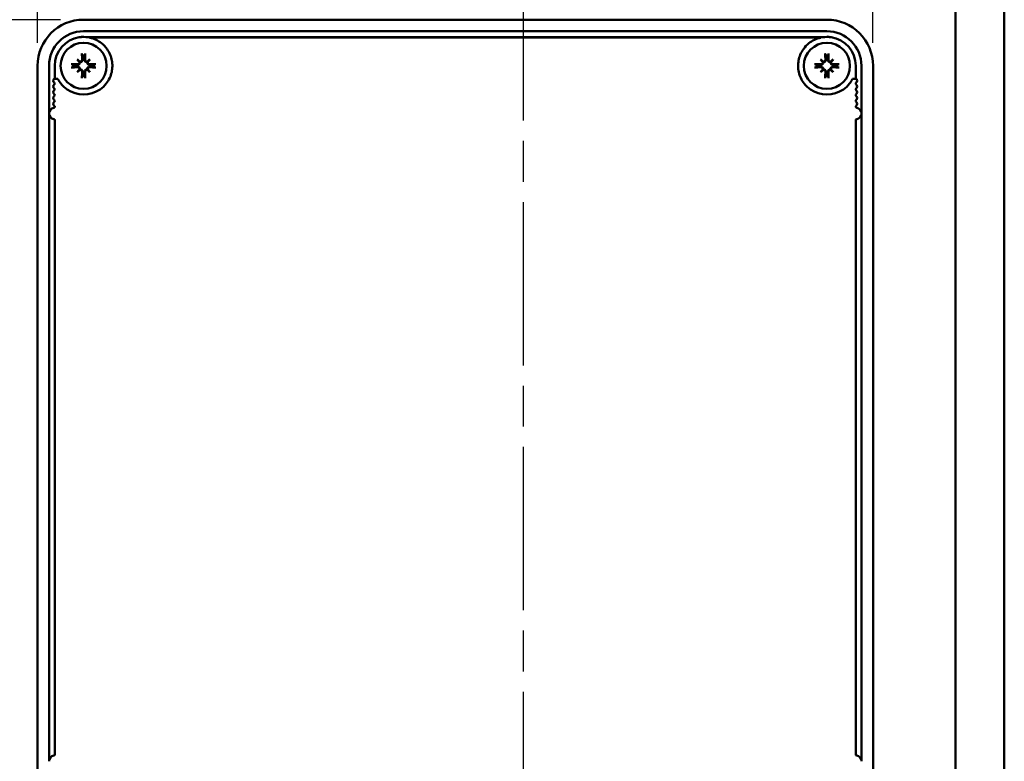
# Model space of a CAD drawing. Header units: millimetres. Extents: x 0 to 2970, y 0 to 2100.
# Tile 7 of 22: x 995 to 1166, y 604 to 733. Entities that reach past the tile are written whole.
import ezdxf

# ---------------------------------------------------------------- set-up
doc = ezdxf.new("R2010")
doc.units = ezdxf.units.MM
doc.header["$LTSCALE"] = 5
doc.linetypes.add('CHAIN', pattern=[0.3543, 0.2362, -0.0295, 0.0591, -0.0295])
for name, color, linetype, lineweight in [('Bemaßung (ISO)', 7, 'Continuous', 25), ('Mittellinie (ISO)', 7, 'Continuous', 25), ('Sichtbar (ISO)', 7, 'Continuous', 50)]:
    doc.layers.add(name, color=color, linetype=linetype, lineweight=lineweight)
doc.styles.add('Notiztext (DIN)', font='isocpeur.ttf')
doc.dimstyles.new('Standard (DIN)', dxfattribs={"dimscale": 5, "dimtxt": 3.5, "dimasz": 2.5, "dimexe": 3.175, "dimexo": 0.8, "dimgap": 0.8, "dimtad": 1, "dimrnd": 1e-08, "dimzin": 0, "dimtxsty": 'Notiztext (DIN)', "dimcen": 0.09, "dimdle": 10, "dimclrd": 256, "dimclre": 256, "dimclrt": 256, "dimadec": 0, "dimazin": 0, "dimtfac": 1, "dimtmove": 0, "dimatfit": 3, "dimfxl": 1, "dimtolj": 1, "dimtzin": 0, "dimlwd": -1, "dimlwe": -1, "dimarcsym": 0})

# ---------------------------------------------------------------- blocks, each defined once
blk = doc.blocks.new('*D16')
at = {"layer": 'Bemaßung (ISO)'}
for p, q in [((998.5, 728.78), (998.5, 790.66)), ((1143.5, 728.78), (1143.5, 790.66)), ((1011, 774.78), (1131, 774.78))]:
    blk.add_line(p, q, dxfattribs=at)
for points in [[(1011, 776.87), (1011, 772.7), (998.5, 774.78)], [(1131, 776.87), (1131, 772.7), (1143.5, 774.78)]]:
    blk.add_solid(points, dxfattribs=at)
at = {"layer": 'Defpoints', "color": 0}
for p in [(1143.5, 774.78), (998.5, 724.78), (1143.5, 724.78)]:
    blk.add_point(p, dxfattribs=at)
at = {"layer": 'Bemaßung (ISO)', "insert": (1039.94, 799.78), "char_height": 17.5, "attachment_point": 1, "style": 'Notiztext (DIN)'}
blk.add_mtext('\\A1;145,00', dxfattribs=at)
blk = doc.blocks.new('*D17')
at = {"layer": 'Bemaßung (ISO)'}
for p, q in [((1002.5, 732.78), (940.63, 732.78)), ((956.5, 720.28), (956.5, 600.28)), ((1002.5, 587.78), (940.63, 587.78))]:
    blk.add_line(p, q, dxfattribs=at)
for points in [[(954.42, 720.28), (958.59, 720.28), (956.5, 732.78)], [(954.42, 600.28), (958.59, 600.28), (956.5, 587.78)]]:
    blk.add_solid(points, dxfattribs=at)
at = {"layer": 'Defpoints', "color": 0}
for p in [(1006.5, 732.78), (956.5, 587.78), (1006.5, 587.78)]:
    blk.add_point(p, dxfattribs=at)
at = {"layer": 'Bemaßung (ISO)', "insert": (931.5, 629.22), "char_height": 17.5, "attachment_point": 1, "rotation": 90, "style": 'Notiztext (DIN)'}
blk.add_mtext('\\A1;145,00', dxfattribs=at)
blk = doc.blocks.new('*D18')
at = {"layer": 'Bemaßung (ISO)'}
for p, q in [((1002.5, 732.78), (866.88, 732.78)), ((882.75, 720.28), (882.75, 547.98)), ((1018.75, 535.48), (866.88, 535.48))]:
    blk.add_line(p, q, dxfattribs=at)
for points in [[(880.67, 720.28), (884.84, 720.28), (882.75, 732.78)], [(880.67, 547.98), (884.84, 547.98), (882.75, 535.48)]]:
    blk.add_solid(points, dxfattribs=at)
at = {"layer": 'Defpoints', "color": 0}
for p in [(1006.5, 732.78), (882.75, 535.48), (1022.75, 535.48)]:
    blk.add_point(p, dxfattribs=at)
at = {"layer": 'Bemaßung (ISO)', "insert": (857.75, 603.95), "char_height": 17.5, "attachment_point": 1, "rotation": 90, "style": 'Notiztext (DIN)'}
blk.add_mtext('\\A1;197,30', dxfattribs=at)

msp = doc.modelspace()

# ---------------------------------------------------------------- linework, layer by layer
at = {"layer": 'Mittellinie (ISO)', "linetype": 'CHAIN', "ltscale": 23.990969}
msp.add_line((1082.821, 247.784), (1082.821, 1772.784), dxfattribs=at)
at = {"layer": 'Sichtbar (ISO)'}
for p, q in [((1157.821, 354.496), (1157.821, 1395.284)), ((1166.291, 1185.447), (1166.291, 385.447)), ((1006.503, 732.784), (1135.503, 732.784)), ((1006.503, 730.784), (1135.503, 730.784)), ((1134.763, 729.729), (1007.243, 729.729)), ((1007.595, 729.664), (1134.411, 729.664)), ((998.503, 595.784), (998.503, 724.784)), ((1000.503, 722.525), (1000.503, 724.784)), ((1001.503, 724.784), (1001.503, 722.525)), ((1005.398, 725.889), (1005.779, 725.508)), ((1005.779, 725.508), (1005.887, 725.4)), ((1007.227, 725.508), (1007.119, 725.4)), ((1007.608, 725.889), (1007.227, 725.508)), ((1134.398, 725.889), (1134.779, 725.508)), ((1134.779, 725.508), (1134.887, 725.4)), ((1136.227, 725.508), (1136.119, 725.4)), ((1136.608, 725.889), (1136.227, 725.508)), ((1140.503, 722.525), (1140.503, 724.784)), ((1141.503, 724.784), (1141.503, 722.525)), ((1143.503, 724.784), (1143.503, 595.784)), ((1005.398, 723.68), (1005.779, 724.06)), ((1005.779, 724.06), (1005.887, 724.169)), ((1007.227, 724.06), (1007.119, 724.169)), ((1007.608, 723.68), (1007.227, 724.06)), ((1134.398, 723.68), (1134.779, 724.06)), ((1134.779, 724.06), (1134.887, 724.169)), ((1136.227, 724.06), (1136.119, 724.169)), ((1136.608, 723.68), (1136.227, 724.06)), ((1000.503, 716.508), (1000.503, 722.525)), ((1001.503, 722.525), (1001.414, 722.525)), ((1001.503, 722.525), (1002.043, 722.525)), ((1139.963, 722.525), (1140.503, 722.525)), ((1140.593, 722.525), (1140.503, 722.525)), ((1141.503, 722.525), (1141.503, 716.508)), ((1000.503, 604.06), (1000.503, 716.508)), ((1141.503, 716.508), (1141.503, 604.06)), ((1001.503, 715.325), (1001.503, 605.244)), ((1140.503, 605.244), (1140.503, 715.325))]:
    msp.add_line(p, q, dxfattribs=at)
for centre in [(1006.503, 724.784), (1135.503, 724.784)]:
    msp.add_circle(centre, 4, dxfattribs=at)
for centre, radius, start, end in [((1006.503, 724.784), 8, 90, 180), ((1135.503, 724.784), 8, 0, 90), ((1006.503, 724.784), 6, 90, 180), ((1006.503, 724.784), 5, 98.51542, 180), ((1006.503, 724.784), 5, 81.48462, 98.51542), ((1006.503, 724.784), 5, 51.39266, 77.38584), ((1135.503, 724.784), 5, 102.61416, 128.60734), ((1135.503, 724.784), 5, 81.48463, 98.51538), ((1135.503, 724.784), 6, 0, 90), ((1135.503, 724.784), 5, 0, 81.48463), ((1006.503, 724.784), 5, 35.55193, 51.39266), ((1135.503, 724.784), 5, 128.60734, 144.44833), ((1006.503, 724.784), 1.8, 82.76872, 97.23128), ((1006.503, 724.784), 5, 22.42294, 35.55193), ((1006.503, 724.784), 5, 10.45368, 22.42294), ((1135.503, 724.784), 5, 157.57706, 169.54632), ((1135.503, 724.784), 5, 144.44833, 157.57706), ((1135.503, 724.784), 1.8, 82.76872, 97.23128), ((1006.503, 724.784), 1.8, 172.76872, 187.23128), ((1006.503, 724.784), 1.8, 352.76872, 7.23128), ((1006.503, 724.784), 5, 347.37556, 358.93656), ((1006.503, 724.784), 5, 358.93656, 10.45368), ((1135.503, 724.784), 5, 169.54632, 181.06344), ((1135.503, 724.784), 5, 181.06344, 192.62444), ((1135.503, 724.784), 1.8, 172.76872, 187.23128), ((1135.503, 724.784), 1.8, 352.76872, 7.23128), ((1006.503, 724.784), 1.8, 262.76872, 277.23128), ((1006.503, 724.784), 5, 335.25633, 347.37556), ((1135.503, 724.784), 5, 192.62444, 204.74367), ((1135.503, 724.784), 1.8, 262.76872, 277.23128), ((1001.635, 722.192), 0.4, 123.55731, 236.44269), ((1001.635, 721.192), 0.4, 123.55731, 236.44269), ((1001.303, 721.692), 0.2, 303.55731, 56.44269), ((1006.503, 724.784), 5, 206.86519, 218.21102), ((1006.503, 724.784), 5, 218.21102, 234.94085), ((1006.503, 724.784), 5, 305.05915, 321.78898), ((1006.503, 724.784), 5, 321.78898, 335.25633), ((1135.503, 724.784), 5, 204.74367, 218.21102), ((1135.503, 724.784), 5, 218.21102, 234.94085), ((1135.503, 724.784), 5, 305.05915, 321.78898), ((1135.503, 724.784), 5, 321.78898, 333.13481), ((1140.703, 721.692), 0.2, 123.55731, 236.44269), ((1140.371, 722.192), 0.4, 303.55731, 56.44269), ((1140.371, 721.192), 0.4, 303.55731, 56.44269), ((1001.635, 720.192), 0.4, 123.55731, 236.44269), ((1001.635, 719.192), 0.4, 123.55731, 236.44269), ((1001.303, 720.692), 0.2, 303.55731, 56.44269), ((1001.303, 719.692), 0.2, 303.55731, 56.44269), ((1006.503, 724.784), 5, 234.94085, 305.05915), ((1135.503, 724.784), 5, 234.94085, 305.05915), ((1140.703, 720.692), 0.2, 123.55731, 236.44269), ((1140.703, 719.692), 0.2, 123.55731, 236.44269), ((1140.371, 720.192), 0.4, 303.55731, 56.44269), ((1140.371, 719.192), 0.4, 303.55731, 56.44269), ((1001.635, 718.192), 0.4, 123.55731, 236.44269), ((1001.303, 717.692), 0.2, 279.59407, 56.44269), ((1001.303, 718.692), 0.2, 303.55731, 56.44269), ((1140.703, 718.692), 0.2, 123.55731, 236.44269), ((1140.703, 717.692), 0.2, 123.55731, 260.40593), ((1140.371, 718.192), 0.4, 303.55731, 56.44269), ((1001.503, 716.508), 1, 99.59407, 180), ((1001.503, 716.508), 1, 180, 260.40593), ((1140.503, 716.508), 1, 0, 80.40593), ((1140.503, 716.508), 1, 279.59407, 0), ((1001.303, 715.325), 0.2, 0, 80.40593), ((1140.703, 715.325), 0.2, 99.59407, 180), ((1001.503, 604.06), 1, 99.59407, 180), ((1001.303, 605.244), 0.2, 279.59407, 0), ((1140.703, 605.244), 0.2, 180, 260.40593), ((1140.503, 604.06), 1, 0, 80.40593)]:
    msp.add_arc(centre, radius, start, end, dxfattribs=at)
for centre, major_axis, ratio, start_param, end_param in [((1006.828, 724.8), (0.295, -6.184), 0.0871557, 4.3582079, 4.5355836), ((1006.178, 724.8), (0.295, 6.184), 0.0871557, 4.8891944, 5.06657), ((1135.828, 724.8), (0.295, -6.184), 0.0871557, 4.3582079, 4.5355836), ((1135.178, 724.8), (0.295, 6.184), 0.0871557, 4.8891944, 5.06657), ((1006.488, 724.46), (-6.184, 0.295), 0.0871557, 4.8891944, 5.06657), ((1006.488, 725.109), (6.184, 0.295), 0.0871557, 4.3582079, 4.5355836), ((1007.206, 725.416), (-4.093, 4.557), 0.1736482, 1.3132866, 1.410652), ((1005.872, 724.081), (4.557, -4.093), 0.1736482, 1.7309406, 1.8283061), ((1005.536, 725.465), (-0.192, -0.172), 0.8682238, 2.2356333, 2.5189779), ((1005.822, 725.751), (-0.172, -0.192), 0.8682238, 0.6226148, 0.9059594), ((1007.134, 724.081), (4.557, 4.093), 0.1736482, 1.3132866, 1.410652), ((1007.184, 725.751), (-0.172, 0.192), 0.8682238, 2.2356333, 2.5189779), ((1007.47, 725.465), (-0.192, 0.172), 0.8682238, 0.6226148, 0.9059594), ((1005.8, 725.416), (-4.093, -4.557), 0.1736482, 1.7309406, 1.8283061), ((1006.519, 724.46), (-6.184, -0.295), 0.0871557, 4.3582079, 4.5355836), ((1006.519, 725.109), (6.184, -0.295), 0.0871557, 4.8891944, 5.06657), ((1135.488, 724.46), (-6.184, 0.295), 0.0871557, 4.8891944, 5.06657), ((1135.488, 725.109), (6.184, 0.295), 0.0871557, 4.3582079, 4.5355836), ((1136.206, 725.416), (-4.093, 4.557), 0.1736482, 1.3132866, 1.410652), ((1134.872, 724.081), (4.557, -4.093), 0.1736482, 1.7309406, 1.8283061), ((1134.536, 725.465), (-0.192, -0.172), 0.8682238, 2.2356333, 2.5189779), ((1134.822, 725.751), (-0.172, -0.192), 0.8682238, 0.6226148, 0.9059594), ((1136.134, 724.081), (4.557, 4.093), 0.1736482, 1.3132866, 1.410652), ((1136.184, 725.751), (-0.172, 0.192), 0.8682238, 2.2356333, 2.5189779), ((1136.47, 725.465), (-0.192, 0.172), 0.8682238, 0.6226148, 0.9059594), ((1134.8, 725.416), (-4.093, -4.557), 0.1736482, 1.7309406, 1.8283061), ((1135.519, 724.46), (-6.184, -0.295), 0.0871557, 4.3582079, 4.5355836), ((1135.519, 725.109), (6.184, -0.295), 0.0871557, 4.8891944, 5.06657), ((1007.206, 724.153), (4.093, 4.557), 0.1736482, 1.7309406, 1.8283061), ((1005.872, 725.487), (-4.557, -4.093), 0.1736482, 1.3132866, 1.410652), ((1005.536, 724.103), (0.192, -0.172), 0.8682238, 0.6226148, 0.9059594), ((1005.822, 723.818), (0.172, -0.192), 0.8682238, 2.2356333, 2.5189779), ((1006.828, 724.769), (-0.295, -6.184), 0.0871557, 4.8891944, 5.06657), ((1006.178, 724.769), (-0.295, 6.184), 0.0871557, 4.3582079, 4.5355836), ((1007.184, 723.818), (0.172, 0.192), 0.8682238, 0.6226148, 0.9059594), ((1007.134, 725.487), (-4.557, 4.093), 0.1736482, 1.7309406, 1.8283061), ((1007.47, 724.103), (0.192, 0.172), 0.8682238, 2.2356333, 2.5189779), ((1005.8, 724.153), (4.093, -4.557), 0.1736482, 1.3132866, 1.410652), ((1136.206, 724.153), (4.093, 4.557), 0.1736482, 1.7309406, 1.8283061), ((1134.872, 725.487), (-4.557, -4.093), 0.1736482, 1.3132866, 1.410652), ((1134.536, 724.103), (0.192, -0.172), 0.8682238, 0.6226148, 0.9059594), ((1134.822, 723.818), (0.172, -0.192), 0.8682238, 2.2356333, 2.5189779), ((1135.828, 724.769), (-0.295, -6.184), 0.0871557, 4.8891944, 5.06657), ((1135.178, 724.769), (-0.295, 6.184), 0.0871557, 4.3582079, 4.5355836), ((1136.184, 723.818), (0.172, 0.192), 0.8682238, 0.6226148, 0.9059594), ((1136.134, 725.487), (-4.557, 4.093), 0.1736482, 1.7309406, 1.8283061), ((1136.47, 724.103), (0.192, 0.172), 0.8682238, 2.2356333, 2.5189779), ((1134.8, 724.153), (4.093, -4.557), 0.1736482, 1.3132866, 1.410652)]:
    msp.add_ellipse(centre, major_axis=major_axis, ratio=ratio, start_param=start_param, end_param=end_param, dxfattribs=at)
for points in [[(1006.503, 729.842), (1006.256, 729.812), (1006.008, 729.773), (1005.763, 729.729)], [(1136.243, 729.729), (1135.989, 729.772), (1135.736, 729.814), (1135.503, 729.842)]]:
    msp.add_open_spline(points, degree=3, dxfattribs=at)
for points, knots in [([(1006.233, 726.762), (1006.232, 726.768), (1006.23, 726.777), (1006.227, 726.797), (1006.226, 726.812), (1006.223, 726.841), (1006.222, 726.86), (1006.221, 726.89), (1006.22, 726.907), (1006.22, 726.921)], [0.043664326, 0.043664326, 0.043664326, 0.043664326, 0.047536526, 0.047536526, 0.052273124, 0.052273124, 0.057028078, 0.057028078, 0.061313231, 0.061313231, 0.061313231, 0.061313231]), ([(1006.786, 726.921), (1006.786, 726.907), (1006.786, 726.89), (1006.784, 726.86), (1006.783, 726.841), (1006.78, 726.812), (1006.779, 726.797), (1006.776, 726.777), (1006.775, 726.768), (1006.773, 726.762)], [0.014782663, 0.014782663, 0.014782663, 0.014782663, 0.019067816, 0.019067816, 0.023822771, 0.023822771, 0.028559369, 0.028559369, 0.032431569, 0.032431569, 0.032431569, 0.032431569]), ([(1135.233, 726.762), (1135.232, 726.768), (1135.23, 726.777), (1135.227, 726.797), (1135.226, 726.812), (1135.223, 726.841), (1135.222, 726.86), (1135.221, 726.89), (1135.22, 726.907), (1135.22, 726.921)], [0.043664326, 0.043664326, 0.043664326, 0.043664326, 0.047536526, 0.047536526, 0.052273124, 0.052273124, 0.057028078, 0.057028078, 0.061313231, 0.061313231, 0.061313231, 0.061313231]), ([(1135.786, 726.921), (1135.786, 726.907), (1135.786, 726.89), (1135.784, 726.86), (1135.783, 726.841), (1135.78, 726.812), (1135.779, 726.797), (1135.776, 726.777), (1135.775, 726.768), (1135.773, 726.762)], [0.014782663, 0.014782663, 0.014782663, 0.014782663, 0.019067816, 0.019067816, 0.023822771, 0.023822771, 0.028559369, 0.028559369, 0.032431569, 0.032431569, 0.032431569, 0.032431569]), ([(1004.367, 725.068), (1004.381, 725.067), (1004.397, 725.067), (1004.427, 725.065), (1004.446, 725.064), (1004.475, 725.062), (1004.491, 725.06), (1004.511, 725.057), (1004.519, 725.056), (1004.526, 725.054)], [0.014782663, 0.014782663, 0.014782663, 0.014782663, 0.019067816, 0.019067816, 0.023822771, 0.023822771, 0.028559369, 0.028559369, 0.032431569, 0.032431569, 0.032431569, 0.032431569]), ([(1005.887, 725.4), (1005.887, 725.399), (1005.887, 725.399), (1005.89, 725.36), (1005.888, 725.318), (1005.87, 725.235), (1005.855, 725.195), (1005.815, 725.124), (1005.788, 725.089), (1005.727, 725.031), (1005.692, 725.007), (1005.62, 724.97), (1005.575, 724.955), (1005.493, 724.942), (1005.456, 724.941), (1005.42, 724.944)], [0.199871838, 0.199871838, 0.199871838, 0.199871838, 0.200114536, 0.200114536, 0.212302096, 0.212302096, 0.224489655, 0.224489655, 0.236677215, 0.236677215, 0.248864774, 0.248864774, 0.263066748, 0.263066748, 0.274729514, 0.274729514, 0.274729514, 0.274729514]), ([(1005.42, 724.624), (1005.456, 724.627), (1005.493, 724.627), (1005.575, 724.613), (1005.62, 724.599), (1005.692, 724.561), (1005.727, 724.538), (1005.788, 724.479), (1005.815, 724.445), (1005.855, 724.374), (1005.87, 724.333), (1005.888, 724.25), (1005.89, 724.208), (1005.887, 724.17), (1005.887, 724.169), (1005.887, 724.169)], [0.174249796, 0.174249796, 0.174249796, 0.174249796, 0.185912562, 0.185912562, 0.200114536, 0.200114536, 0.212302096, 0.212302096, 0.224489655, 0.224489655, 0.236677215, 0.236677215, 0.248864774, 0.248864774, 0.249107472, 0.249107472, 0.249107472, 0.249107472]), ([(1005.772, 725.441), (1005.776, 725.42), (1005.777, 725.399), (1005.777, 725.337), (1005.768, 725.293), (1005.734, 725.21), (1005.708, 725.173), (1005.649, 725.113), (1005.611, 725.087), (1005.529, 725.052), (1005.484, 725.043), (1005.437, 725.042), (1005.431, 725.042), (1005.425, 725.042)], [0.019733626, 0.019733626, 0.019733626, 0.019733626, 0.025814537, 0.025814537, 0.038401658, 0.038401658, 0.05098878, 0.05098878, 0.063694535, 0.063694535, 0.076400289, 0.076400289, 0.078139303, 0.078139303, 0.078139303, 0.078139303]), ([(1005.425, 724.526), (1005.467, 724.528), (1005.513, 724.521), (1005.597, 724.49), (1005.636, 724.465), (1005.698, 724.408), (1005.726, 724.371), (1005.764, 724.291), (1005.774, 724.246), (1005.778, 724.18), (1005.777, 724.154), (1005.772, 724.128)], [0, 0, 0, 0, 0.012819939, 0.012819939, 0.025639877, 0.025639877, 0.038241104, 0.038241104, 0.050842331, 0.050842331, 0.058344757, 0.058344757, 0.058344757, 0.058344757]), ([(1006.245, 725.862), (1006.247, 725.82), (1006.24, 725.775), (1006.208, 725.69), (1006.184, 725.651), (1006.126, 725.589), (1006.09, 725.562), (1006.009, 725.524), (1005.965, 725.513), (1005.898, 725.509), (1005.872, 725.511), (1005.847, 725.515)], [0, 0, 0, 0, 0.012819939, 0.012819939, 0.025639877, 0.025639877, 0.038241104, 0.038241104, 0.050842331, 0.050842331, 0.058344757, 0.058344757, 0.058344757, 0.058344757]), ([(1006.343, 725.867), (1006.346, 725.832), (1006.345, 725.794), (1006.332, 725.712), (1006.317, 725.668), (1006.28, 725.595), (1006.256, 725.56), (1006.198, 725.499), (1006.164, 725.472), (1006.093, 725.433), (1006.052, 725.417), (1005.969, 725.399), (1005.927, 725.397), (1005.889, 725.4), (1005.888, 725.4), (1005.887, 725.4)], [0.174249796, 0.174249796, 0.174249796, 0.174249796, 0.185912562, 0.185912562, 0.200114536, 0.200114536, 0.212302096, 0.212302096, 0.224489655, 0.224489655, 0.236677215, 0.236677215, 0.248864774, 0.248864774, 0.249107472, 0.249107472, 0.249107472, 0.249107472]), ([(1007.119, 725.4), (1007.118, 725.4), (1007.117, 725.4), (1007.079, 725.397), (1007.037, 725.399), (1006.954, 725.417), (1006.913, 725.433), (1006.843, 725.472), (1006.808, 725.499), (1006.75, 725.56), (1006.726, 725.595), (1006.689, 725.668), (1006.674, 725.712), (1006.661, 725.794), (1006.66, 725.832), (1006.663, 725.867)], [0.199871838, 0.199871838, 0.199871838, 0.199871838, 0.200114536, 0.200114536, 0.212302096, 0.212302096, 0.224489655, 0.224489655, 0.236677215, 0.236677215, 0.248864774, 0.248864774, 0.263066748, 0.263066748, 0.274729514, 0.274729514, 0.274729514, 0.274729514]), ([(1007.159, 725.515), (1007.139, 725.512), (1007.118, 725.51), (1007.056, 725.511), (1007.011, 725.519), (1006.929, 725.554), (1006.892, 725.58), (1006.832, 725.639), (1006.806, 725.676), (1006.771, 725.759), (1006.762, 725.803), (1006.761, 725.851), (1006.761, 725.856), (1006.761, 725.862)], [0.019733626, 0.019733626, 0.019733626, 0.019733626, 0.025814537, 0.025814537, 0.038401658, 0.038401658, 0.05098878, 0.05098878, 0.063694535, 0.063694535, 0.076400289, 0.076400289, 0.078139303, 0.078139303, 0.078139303, 0.078139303]), ([(1007.586, 724.944), (1007.551, 724.941), (1007.513, 724.942), (1007.431, 724.955), (1007.387, 724.97), (1007.314, 725.007), (1007.279, 725.031), (1007.218, 725.089), (1007.191, 725.124), (1007.151, 725.195), (1007.136, 725.235), (1007.118, 725.318), (1007.116, 725.36), (1007.119, 725.399), (1007.119, 725.399), (1007.119, 725.4)], [0.174249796, 0.174249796, 0.174249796, 0.174249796, 0.185912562, 0.185912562, 0.200114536, 0.200114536, 0.212302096, 0.212302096, 0.224489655, 0.224489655, 0.236677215, 0.236677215, 0.248864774, 0.248864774, 0.249107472, 0.249107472, 0.249107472, 0.249107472]), ([(1007.119, 724.169), (1007.119, 724.169), (1007.119, 724.17), (1007.116, 724.208), (1007.118, 724.25), (1007.136, 724.333), (1007.151, 724.374), (1007.191, 724.445), (1007.218, 724.479), (1007.279, 724.538), (1007.314, 724.561), (1007.387, 724.599), (1007.431, 724.613), (1007.513, 724.627), (1007.551, 724.627), (1007.586, 724.624)], [0.199871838, 0.199871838, 0.199871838, 0.199871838, 0.200114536, 0.200114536, 0.212302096, 0.212302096, 0.224489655, 0.224489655, 0.236677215, 0.236677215, 0.248864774, 0.248864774, 0.263066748, 0.263066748, 0.274729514, 0.274729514, 0.274729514, 0.274729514]), ([(1007.581, 725.042), (1007.539, 725.041), (1007.494, 725.048), (1007.409, 725.079), (1007.37, 725.104), (1007.308, 725.161), (1007.281, 725.197), (1007.243, 725.278), (1007.232, 725.322), (1007.228, 725.389), (1007.23, 725.415), (1007.234, 725.441)], [0, 0, 0, 0, 0.012819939, 0.012819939, 0.025639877, 0.025639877, 0.038241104, 0.038241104, 0.050842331, 0.050842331, 0.058344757, 0.058344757, 0.058344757, 0.058344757]), ([(1007.234, 724.128), (1007.23, 724.149), (1007.229, 724.169), (1007.23, 724.231), (1007.238, 724.276), (1007.273, 724.358), (1007.298, 724.396), (1007.358, 724.456), (1007.395, 724.482), (1007.477, 724.517), (1007.522, 724.526), (1007.569, 724.527), (1007.575, 724.527), (1007.581, 724.526)], [0.019733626, 0.019733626, 0.019733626, 0.019733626, 0.025814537, 0.025814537, 0.038401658, 0.038401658, 0.05098878, 0.05098878, 0.063694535, 0.063694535, 0.076400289, 0.076400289, 0.078139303, 0.078139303, 0.078139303, 0.078139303]), ([(1008.481, 725.054), (1008.487, 725.056), (1008.495, 725.057), (1008.515, 725.06), (1008.531, 725.062), (1008.56, 725.064), (1008.579, 725.065), (1008.609, 725.067), (1008.625, 725.067), (1008.639, 725.068)], [0.043664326, 0.043664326, 0.043664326, 0.043664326, 0.047536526, 0.047536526, 0.052273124, 0.052273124, 0.057028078, 0.057028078, 0.061313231, 0.061313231, 0.061313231, 0.061313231]), ([(1133.367, 725.068), (1133.381, 725.067), (1133.397, 725.067), (1133.427, 725.065), (1133.446, 725.064), (1133.475, 725.062), (1133.491, 725.06), (1133.511, 725.057), (1133.519, 725.056), (1133.526, 725.054)], [0.014782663, 0.014782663, 0.014782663, 0.014782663, 0.019067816, 0.019067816, 0.023822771, 0.023822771, 0.028559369, 0.028559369, 0.032431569, 0.032431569, 0.032431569, 0.032431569]), ([(1134.887, 725.4), (1134.887, 725.399), (1134.887, 725.399), (1134.89, 725.36), (1134.888, 725.318), (1134.87, 725.235), (1134.855, 725.195), (1134.815, 725.124), (1134.788, 725.089), (1134.727, 725.031), (1134.692, 725.007), (1134.62, 724.97), (1134.575, 724.955), (1134.493, 724.942), (1134.456, 724.941), (1134.42, 724.944)], [0.199871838, 0.199871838, 0.199871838, 0.199871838, 0.200114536, 0.200114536, 0.212302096, 0.212302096, 0.224489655, 0.224489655, 0.236677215, 0.236677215, 0.248864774, 0.248864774, 0.263066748, 0.263066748, 0.274729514, 0.274729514, 0.274729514, 0.274729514]), ([(1134.42, 724.624), (1134.456, 724.627), (1134.493, 724.627), (1134.575, 724.613), (1134.62, 724.599), (1134.692, 724.561), (1134.727, 724.538), (1134.788, 724.479), (1134.815, 724.445), (1134.855, 724.374), (1134.87, 724.333), (1134.888, 724.25), (1134.89, 724.208), (1134.887, 724.17), (1134.887, 724.169), (1134.887, 724.169)], [0.174249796, 0.174249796, 0.174249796, 0.174249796, 0.185912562, 0.185912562, 0.200114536, 0.200114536, 0.212302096, 0.212302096, 0.224489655, 0.224489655, 0.236677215, 0.236677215, 0.248864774, 0.248864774, 0.249107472, 0.249107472, 0.249107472, 0.249107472]), ([(1134.772, 725.441), (1134.776, 725.42), (1134.777, 725.399), (1134.777, 725.337), (1134.768, 725.293), (1134.734, 725.21), (1134.708, 725.173), (1134.649, 725.113), (1134.611, 725.087), (1134.529, 725.052), (1134.484, 725.043), (1134.437, 725.042), (1134.431, 725.042), (1134.425, 725.042)], [0.019733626, 0.019733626, 0.019733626, 0.019733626, 0.025814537, 0.025814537, 0.038401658, 0.038401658, 0.05098878, 0.05098878, 0.063694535, 0.063694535, 0.076400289, 0.076400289, 0.078139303, 0.078139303, 0.078139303, 0.078139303]), ([(1134.425, 724.526), (1134.467, 724.528), (1134.513, 724.521), (1134.597, 724.49), (1134.636, 724.465), (1134.698, 724.408), (1134.726, 724.371), (1134.764, 724.291), (1134.774, 724.246), (1134.778, 724.18), (1134.777, 724.154), (1134.772, 724.128)], [0, 0, 0, 0, 0.012819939, 0.012819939, 0.025639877, 0.025639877, 0.038241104, 0.038241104, 0.050842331, 0.050842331, 0.058344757, 0.058344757, 0.058344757, 0.058344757]), ([(1135.245, 725.862), (1135.247, 725.82), (1135.24, 725.775), (1135.208, 725.69), (1135.184, 725.651), (1135.126, 725.589), (1135.09, 725.562), (1135.009, 725.524), (1134.965, 725.513), (1134.898, 725.509), (1134.872, 725.511), (1134.847, 725.515)], [0, 0, 0, 0, 0.012819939, 0.012819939, 0.025639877, 0.025639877, 0.038241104, 0.038241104, 0.050842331, 0.050842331, 0.058344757, 0.058344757, 0.058344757, 0.058344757]), ([(1135.343, 725.867), (1135.346, 725.832), (1135.345, 725.794), (1135.332, 725.712), (1135.317, 725.668), (1135.28, 725.595), (1135.256, 725.56), (1135.198, 725.499), (1135.164, 725.472), (1135.093, 725.433), (1135.052, 725.417), (1134.969, 725.399), (1134.927, 725.397), (1134.889, 725.4), (1134.888, 725.4), (1134.887, 725.4)], [0.174249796, 0.174249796, 0.174249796, 0.174249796, 0.185912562, 0.185912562, 0.200114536, 0.200114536, 0.212302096, 0.212302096, 0.224489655, 0.224489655, 0.236677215, 0.236677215, 0.248864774, 0.248864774, 0.249107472, 0.249107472, 0.249107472, 0.249107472]), ([(1136.119, 725.4), (1136.118, 725.4), (1136.117, 725.4), (1136.079, 725.397), (1136.037, 725.399), (1135.954, 725.417), (1135.913, 725.433), (1135.843, 725.472), (1135.808, 725.499), (1135.75, 725.56), (1135.726, 725.595), (1135.689, 725.668), (1135.674, 725.712), (1135.661, 725.794), (1135.66, 725.832), (1135.663, 725.867)], [0.199871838, 0.199871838, 0.199871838, 0.199871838, 0.200114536, 0.200114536, 0.212302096, 0.212302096, 0.224489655, 0.224489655, 0.236677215, 0.236677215, 0.248864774, 0.248864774, 0.263066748, 0.263066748, 0.274729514, 0.274729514, 0.274729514, 0.274729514]), ([(1136.159, 725.515), (1136.139, 725.512), (1136.118, 725.51), (1136.056, 725.511), (1136.011, 725.519), (1135.929, 725.554), (1135.892, 725.58), (1135.832, 725.639), (1135.806, 725.676), (1135.771, 725.759), (1135.762, 725.803), (1135.761, 725.851), (1135.761, 725.856), (1135.761, 725.862)], [0.019733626, 0.019733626, 0.019733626, 0.019733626, 0.025814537, 0.025814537, 0.038401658, 0.038401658, 0.05098878, 0.05098878, 0.063694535, 0.063694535, 0.076400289, 0.076400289, 0.078139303, 0.078139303, 0.078139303, 0.078139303]), ([(1136.586, 724.944), (1136.551, 724.941), (1136.513, 724.942), (1136.431, 724.955), (1136.387, 724.97), (1136.314, 725.007), (1136.279, 725.031), (1136.218, 725.089), (1136.191, 725.124), (1136.151, 725.195), (1136.136, 725.235), (1136.118, 725.318), (1136.116, 725.36), (1136.119, 725.399), (1136.119, 725.399), (1136.119, 725.4)], [0.174249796, 0.174249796, 0.174249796, 0.174249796, 0.185912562, 0.185912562, 0.200114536, 0.200114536, 0.212302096, 0.212302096, 0.224489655, 0.224489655, 0.236677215, 0.236677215, 0.248864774, 0.248864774, 0.249107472, 0.249107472, 0.249107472, 0.249107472]), ([(1136.119, 724.169), (1136.119, 724.169), (1136.119, 724.17), (1136.116, 724.208), (1136.118, 724.25), (1136.136, 724.333), (1136.151, 724.374), (1136.191, 724.445), (1136.218, 724.479), (1136.279, 724.538), (1136.314, 724.561), (1136.387, 724.599), (1136.431, 724.613), (1136.513, 724.627), (1136.551, 724.627), (1136.586, 724.624)], [0.199871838, 0.199871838, 0.199871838, 0.199871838, 0.200114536, 0.200114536, 0.212302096, 0.212302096, 0.224489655, 0.224489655, 0.236677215, 0.236677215, 0.248864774, 0.248864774, 0.263066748, 0.263066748, 0.274729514, 0.274729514, 0.274729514, 0.274729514]), ([(1136.581, 725.042), (1136.539, 725.041), (1136.494, 725.048), (1136.409, 725.079), (1136.37, 725.104), (1136.308, 725.161), (1136.281, 725.197), (1136.243, 725.278), (1136.232, 725.322), (1136.228, 725.389), (1136.23, 725.415), (1136.234, 725.441)], [0, 0, 0, 0, 0.012819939, 0.012819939, 0.025639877, 0.025639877, 0.038241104, 0.038241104, 0.050842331, 0.050842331, 0.058344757, 0.058344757, 0.058344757, 0.058344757]), ([(1136.234, 724.128), (1136.23, 724.149), (1136.229, 724.169), (1136.23, 724.231), (1136.238, 724.276), (1136.273, 724.358), (1136.298, 724.396), (1136.358, 724.456), (1136.395, 724.482), (1136.477, 724.517), (1136.522, 724.526), (1136.569, 724.527), (1136.575, 724.527), (1136.581, 724.526)], [0.019733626, 0.019733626, 0.019733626, 0.019733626, 0.025814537, 0.025814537, 0.038401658, 0.038401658, 0.05098878, 0.05098878, 0.063694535, 0.063694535, 0.076400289, 0.076400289, 0.078139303, 0.078139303, 0.078139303, 0.078139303]), ([(1137.481, 725.054), (1137.487, 725.056), (1137.495, 725.057), (1137.515, 725.06), (1137.531, 725.062), (1137.56, 725.064), (1137.579, 725.065), (1137.609, 725.067), (1137.625, 725.067), (1137.639, 725.068)], [0.043664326, 0.043664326, 0.043664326, 0.043664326, 0.047536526, 0.047536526, 0.052273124, 0.052273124, 0.057028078, 0.057028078, 0.061313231, 0.061313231, 0.061313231, 0.061313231]), ([(1004.526, 724.514), (1004.519, 724.513), (1004.511, 724.511), (1004.491, 724.509), (1004.475, 724.507), (1004.446, 724.504), (1004.427, 724.503), (1004.397, 724.502), (1004.381, 724.501), (1004.367, 724.501)], [0.043664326, 0.043664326, 0.043664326, 0.043664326, 0.047536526, 0.047536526, 0.052273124, 0.052273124, 0.057028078, 0.057028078, 0.061313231, 0.061313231, 0.061313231, 0.061313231]), ([(1005.847, 724.053), (1005.867, 724.057), (1005.888, 724.059), (1005.95, 724.058), (1005.995, 724.049), (1006.077, 724.015), (1006.115, 723.989), (1006.174, 723.93), (1006.201, 723.892), (1006.236, 723.81), (1006.245, 723.765), (1006.245, 723.718), (1006.245, 723.712), (1006.245, 723.706)], [0.019733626, 0.019733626, 0.019733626, 0.019733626, 0.025814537, 0.025814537, 0.038401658, 0.038401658, 0.05098878, 0.05098878, 0.063694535, 0.063694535, 0.076400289, 0.076400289, 0.078139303, 0.078139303, 0.078139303, 0.078139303]), ([(1005.887, 724.169), (1005.888, 724.169), (1005.889, 724.169), (1005.927, 724.172), (1005.969, 724.169), (1006.052, 724.152), (1006.093, 724.136), (1006.164, 724.096), (1006.198, 724.07), (1006.256, 724.008), (1006.28, 723.973), (1006.317, 723.901), (1006.332, 723.856), (1006.345, 723.774), (1006.346, 723.737), (1006.343, 723.702)], [0.199871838, 0.199871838, 0.199871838, 0.199871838, 0.200114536, 0.200114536, 0.212302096, 0.212302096, 0.224489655, 0.224489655, 0.236677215, 0.236677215, 0.248864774, 0.248864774, 0.263066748, 0.263066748, 0.274729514, 0.274729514, 0.274729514, 0.274729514]), ([(1006.22, 722.648), (1006.22, 722.662), (1006.221, 722.678), (1006.222, 722.709), (1006.223, 722.727), (1006.226, 722.756), (1006.227, 722.772), (1006.23, 722.792), (1006.232, 722.801), (1006.233, 722.807)], [0.014782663, 0.014782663, 0.014782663, 0.014782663, 0.019067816, 0.019067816, 0.023822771, 0.023822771, 0.028559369, 0.028559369, 0.032431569, 0.032431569, 0.032431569, 0.032431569]), ([(1006.663, 723.702), (1006.66, 723.737), (1006.661, 723.774), (1006.674, 723.856), (1006.689, 723.901), (1006.726, 723.973), (1006.75, 724.008), (1006.808, 724.07), (1006.843, 724.096), (1006.913, 724.136), (1006.954, 724.152), (1007.037, 724.169), (1007.079, 724.172), (1007.117, 724.169), (1007.118, 724.169), (1007.119, 724.169)], [0.174249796, 0.174249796, 0.174249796, 0.174249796, 0.185912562, 0.185912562, 0.200114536, 0.200114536, 0.212302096, 0.212302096, 0.224489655, 0.224489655, 0.236677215, 0.236677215, 0.248864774, 0.248864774, 0.249107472, 0.249107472, 0.249107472, 0.249107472]), ([(1006.761, 723.706), (1006.76, 723.748), (1006.766, 723.794), (1006.798, 723.878), (1006.822, 723.917), (1006.88, 723.979), (1006.916, 724.007), (1006.997, 724.045), (1007.041, 724.055), (1007.108, 724.059), (1007.134, 724.058), (1007.159, 724.053)], [0, 0, 0, 0, 0.012819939, 0.012819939, 0.025639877, 0.025639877, 0.038241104, 0.038241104, 0.050842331, 0.050842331, 0.058344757, 0.058344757, 0.058344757, 0.058344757]), ([(1006.773, 722.807), (1006.775, 722.801), (1006.776, 722.792), (1006.779, 722.772), (1006.78, 722.756), (1006.783, 722.727), (1006.784, 722.709), (1006.786, 722.678), (1006.786, 722.662), (1006.786, 722.648)], [0.043664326, 0.043664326, 0.043664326, 0.043664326, 0.047536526, 0.047536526, 0.052273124, 0.052273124, 0.057028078, 0.057028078, 0.061313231, 0.061313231, 0.061313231, 0.061313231]), ([(1008.639, 724.501), (1008.625, 724.501), (1008.609, 724.502), (1008.579, 724.503), (1008.56, 724.504), (1008.531, 724.507), (1008.515, 724.509), (1008.495, 724.511), (1008.487, 724.513), (1008.481, 724.514)], [0.014782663, 0.014782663, 0.014782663, 0.014782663, 0.019067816, 0.019067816, 0.023822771, 0.023822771, 0.028559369, 0.028559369, 0.032431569, 0.032431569, 0.032431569, 0.032431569]), ([(1133.526, 724.514), (1133.519, 724.513), (1133.511, 724.511), (1133.491, 724.509), (1133.475, 724.507), (1133.446, 724.504), (1133.427, 724.503), (1133.397, 724.502), (1133.381, 724.501), (1133.367, 724.501)], [0.043664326, 0.043664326, 0.043664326, 0.043664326, 0.047536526, 0.047536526, 0.052273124, 0.052273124, 0.057028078, 0.057028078, 0.061313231, 0.061313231, 0.061313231, 0.061313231]), ([(1134.847, 724.053), (1134.867, 724.057), (1134.888, 724.059), (1134.95, 724.058), (1134.995, 724.049), (1135.077, 724.015), (1135.115, 723.989), (1135.174, 723.93), (1135.201, 723.892), (1135.236, 723.81), (1135.245, 723.765), (1135.245, 723.718), (1135.245, 723.712), (1135.245, 723.706)], [0.019733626, 0.019733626, 0.019733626, 0.019733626, 0.025814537, 0.025814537, 0.038401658, 0.038401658, 0.05098878, 0.05098878, 0.063694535, 0.063694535, 0.076400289, 0.076400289, 0.078139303, 0.078139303, 0.078139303, 0.078139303]), ([(1134.887, 724.169), (1134.888, 724.169), (1134.889, 724.169), (1134.927, 724.172), (1134.969, 724.169), (1135.052, 724.152), (1135.093, 724.136), (1135.164, 724.096), (1135.198, 724.07), (1135.256, 724.008), (1135.28, 723.973), (1135.317, 723.901), (1135.332, 723.856), (1135.345, 723.774), (1135.346, 723.737), (1135.343, 723.702)], [0.199871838, 0.199871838, 0.199871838, 0.199871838, 0.200114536, 0.200114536, 0.212302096, 0.212302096, 0.224489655, 0.224489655, 0.236677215, 0.236677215, 0.248864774, 0.248864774, 0.263066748, 0.263066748, 0.274729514, 0.274729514, 0.274729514, 0.274729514]), ([(1135.22, 722.648), (1135.22, 722.662), (1135.221, 722.678), (1135.222, 722.709), (1135.223, 722.727), (1135.226, 722.756), (1135.227, 722.772), (1135.23, 722.792), (1135.232, 722.801), (1135.233, 722.807)], [0.014782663, 0.014782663, 0.014782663, 0.014782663, 0.019067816, 0.019067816, 0.023822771, 0.023822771, 0.028559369, 0.028559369, 0.032431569, 0.032431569, 0.032431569, 0.032431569]), ([(1135.663, 723.702), (1135.66, 723.737), (1135.661, 723.774), (1135.674, 723.856), (1135.689, 723.901), (1135.726, 723.973), (1135.75, 724.008), (1135.808, 724.07), (1135.843, 724.096), (1135.913, 724.136), (1135.954, 724.152), (1136.037, 724.169), (1136.079, 724.172), (1136.117, 724.169), (1136.118, 724.169), (1136.119, 724.169)], [0.174249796, 0.174249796, 0.174249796, 0.174249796, 0.185912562, 0.185912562, 0.200114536, 0.200114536, 0.212302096, 0.212302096, 0.224489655, 0.224489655, 0.236677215, 0.236677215, 0.248864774, 0.248864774, 0.249107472, 0.249107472, 0.249107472, 0.249107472]), ([(1135.761, 723.706), (1135.76, 723.748), (1135.766, 723.794), (1135.798, 723.878), (1135.822, 723.917), (1135.88, 723.979), (1135.916, 724.007), (1135.997, 724.045), (1136.041, 724.055), (1136.108, 724.059), (1136.134, 724.058), (1136.159, 724.053)], [0, 0, 0, 0, 0.012819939, 0.012819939, 0.025639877, 0.025639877, 0.038241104, 0.038241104, 0.050842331, 0.050842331, 0.058344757, 0.058344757, 0.058344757, 0.058344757]), ([(1135.773, 722.807), (1135.775, 722.801), (1135.776, 722.792), (1135.779, 722.772), (1135.78, 722.756), (1135.783, 722.727), (1135.784, 722.709), (1135.786, 722.678), (1135.786, 722.662), (1135.786, 722.648)], [0.043664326, 0.043664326, 0.043664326, 0.043664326, 0.047536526, 0.047536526, 0.052273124, 0.052273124, 0.057028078, 0.057028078, 0.061313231, 0.061313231, 0.061313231, 0.061313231]), ([(1137.639, 724.501), (1137.625, 724.501), (1137.609, 724.502), (1137.579, 724.503), (1137.56, 724.504), (1137.531, 724.507), (1137.515, 724.509), (1137.495, 724.511), (1137.487, 724.513), (1137.481, 724.514)], [0.014782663, 0.014782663, 0.014782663, 0.014782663, 0.019067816, 0.019067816, 0.023822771, 0.023822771, 0.028559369, 0.028559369, 0.032431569, 0.032431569, 0.032431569, 0.032431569])]:
    msp.add_open_spline(points, degree=3, knots=knots, dxfattribs=at)
for points, weights in [([(1006.233, 726.762), (1006.256, 726.661), (1006.277, 726.57)], [1.00063518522, 1.00162547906, 1]), ([(1006.277, 726.57), (1006.318, 726.132), (1006.343, 725.867)], [1, 1.31000699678, 1.61364483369]), ([(1006.663, 725.867), (1006.688, 726.132), (1006.73, 726.57)], [1.61364483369, 1.31000699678, 1]), ([(1006.73, 726.57), (1006.75, 726.661), (1006.773, 726.762)], [1, 1.0016254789, 1.00063518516]), ([(1135.233, 726.762), (1135.256, 726.661), (1135.277, 726.57)], [1.00063518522, 1.00162547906, 1]), ([(1135.277, 726.57), (1135.318, 726.132), (1135.343, 725.867)], [1, 1.31000699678, 1.61364483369]), ([(1135.663, 725.867), (1135.688, 726.132), (1135.73, 726.57)], [1.61364483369, 1.31000699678, 1]), ([(1135.73, 726.57), (1135.75, 726.661), (1135.773, 726.762)], [1, 1.0016254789, 1.00063518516]), ([(1004.718, 725.011), (1004.627, 725.032), (1004.526, 725.054)], [1, 1.00162547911, 1.00063518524]), ([(1004.526, 724.514), (1004.627, 724.537), (1004.718, 724.558)], [1.00063518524, 1.00162547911, 1]), ([(1005.42, 724.944), (1005.155, 724.97), (1004.718, 725.011)], [1.61364483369, 1.31000699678, 1]), ([(1004.718, 724.558), (1005.155, 724.599), (1005.42, 724.624)], [1, 1.31000699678, 1.61364483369]), ([(1008.288, 725.011), (1007.851, 724.97), (1007.586, 724.944)], [1, 1.31000699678, 1.61364483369]), ([(1007.586, 724.624), (1007.851, 724.599), (1008.288, 724.558)], [1.61364483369, 1.31000699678, 1]), ([(1008.481, 725.054), (1008.38, 725.032), (1008.288, 725.011)], [1.00063518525, 1.00162547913, 1]), ([(1008.288, 724.558), (1008.38, 724.537), (1008.481, 724.514)], [1, 1.001625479, 1.0006351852]), ([(1133.718, 725.011), (1133.627, 725.032), (1133.526, 725.054)], [1, 1.00162547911, 1.00063518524]), ([(1133.526, 724.514), (1133.627, 724.537), (1133.718, 724.558)], [1.00063518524, 1.00162547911, 1]), ([(1134.42, 724.944), (1134.155, 724.97), (1133.718, 725.011)], [1.61364483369, 1.31000699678, 1]), ([(1133.718, 724.558), (1134.155, 724.599), (1134.42, 724.624)], [1, 1.31000699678, 1.61364483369]), ([(1137.288, 725.011), (1136.851, 724.97), (1136.586, 724.944)], [1, 1.31000699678, 1.61364483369]), ([(1136.586, 724.624), (1136.851, 724.599), (1137.288, 724.558)], [1.61364483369, 1.31000699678, 1]), ([(1137.481, 725.054), (1137.38, 725.032), (1137.288, 725.011)], [1.00063518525, 1.00162547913, 1]), ([(1137.288, 724.558), (1137.38, 724.537), (1137.481, 724.514)], [1, 1.001625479, 1.0006351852]), ([(1006.277, 722.999), (1006.256, 722.908), (1006.233, 722.807)], [1, 1.0016254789, 1.00063518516]), ([(1006.343, 723.702), (1006.318, 723.436), (1006.277, 722.999)], [1.61364483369, 1.31000699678, 1]), ([(1006.73, 722.999), (1006.688, 723.436), (1006.663, 723.702)], [1, 1.31000699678, 1.61364483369]), ([(1006.773, 722.807), (1006.75, 722.908), (1006.73, 722.999)], [1.00063518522, 1.00162547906, 1]), ([(1135.277, 722.999), (1135.256, 722.908), (1135.233, 722.807)], [1, 1.0016254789, 1.00063518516]), ([(1135.343, 723.702), (1135.318, 723.436), (1135.277, 722.999)], [1.61364483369, 1.31000699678, 1]), ([(1135.73, 722.999), (1135.688, 723.436), (1135.663, 723.702)], [1, 1.31000699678, 1.61364483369]), ([(1135.773, 722.807), (1135.75, 722.908), (1135.73, 722.999)], [1.00063518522, 1.00162547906, 1])]:
    msp.add_rational_spline(points, weights, degree=2, dxfattribs=at)

# ---------------------------------------------------------------- dimensions: what is measured, and where the dimension line sits
at = {"layer": 'Bemaßung (ISO)'}
dim = msp.add_linear_dim(base=(1143.503, 774.784), p1=(998.503, 724.784), p2=(1143.503, 724.784), dimstyle='Standard (DIN)', override={"dimgap": 0.8, "dimdec": 2, "dimtol": 0, "dimlim": 0, "dimtp": 0, "dimtm": 0, "dimtdec": 2, "dimtofl": 0, "dimatfit": 1}, dxfattribs=at)
dim.commit()
dim.dimension.update_dxf_attribs({"geometry": '*D16', "text_midpoint": (1071.003, 774.784), "dimtype": 160})
for base, p2, picture, middle in [((882.753, 535.484), (1022.753, 535.484), '*D18', (882.753, 634.134)), ((956.503, 587.784), (1006.503, 587.784), '*D17', (956.503, 660.284))]:
    dim = msp.add_linear_dim(base=base, p1=(1006.503, 732.784), p2=p2, angle=270, dimstyle='Standard (DIN)', override={"dimgap": 0.8, "dimdec": 2, "dimtol": 0, "dimlim": 0, "dimtp": 0, "dimtm": 0, "dimtdec": 2, "dimtofl": 0, "dimatfit": 1}, dxfattribs=at)
    dim.commit()
    dim.dimension.update_dxf_attribs({"geometry": picture, "text_midpoint": middle, "dimtype": 160})

doc.saveas('drawing.dxf')
